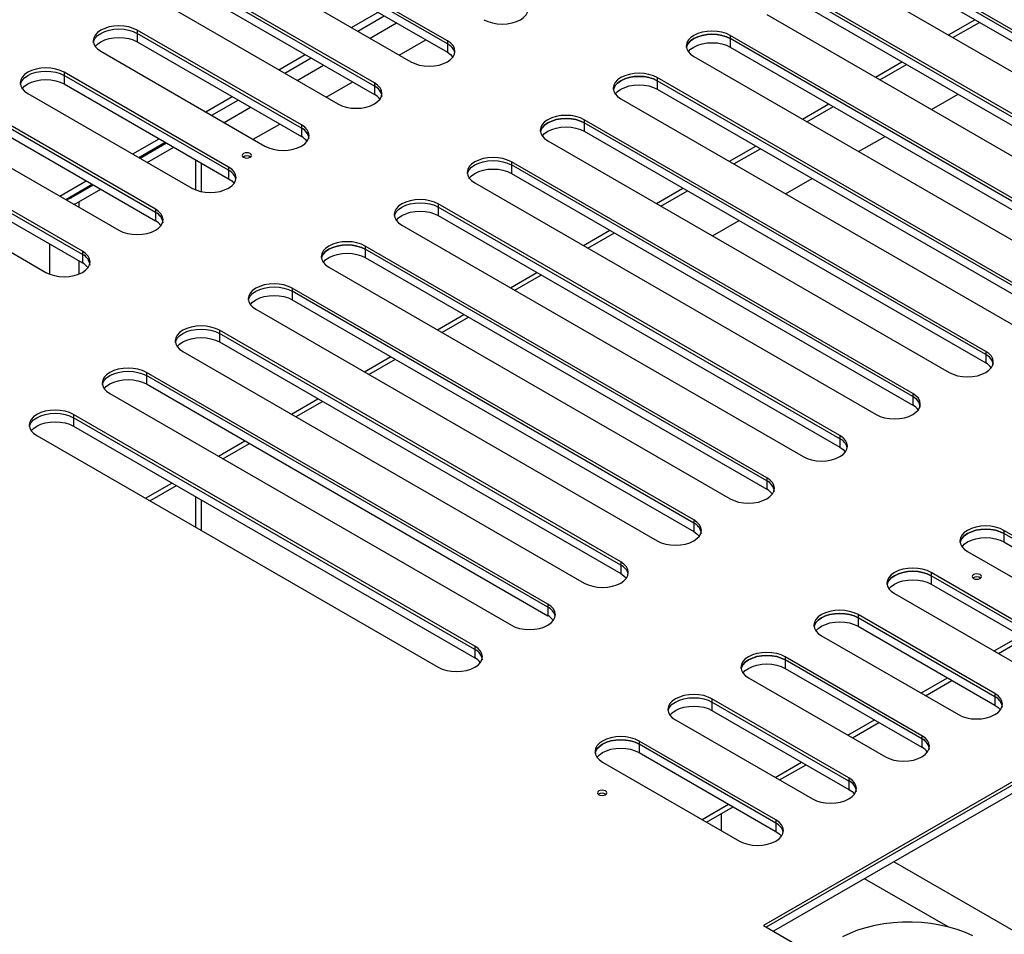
# Model space of a CAD drawing. Header units: millimetres. Extents: x 0 to 849, y 0 to 594.
# Tile 36 of 84: x 363 to 376, y 504 to 517. Entities that reach past the tile are written whole.
import ezdxf

# ---------------------------------------------------------------- set-up
doc = ezdxf.new("R2010")
doc.units = ezdxf.units.MM
doc.layers.add('TRAIT-FORT', color=4, linetype='Continuous', lineweight=25)

msp = doc.modelspace()

# ---------------------------------------------------------------- linework, layer by layer
at = {"layer": 'TRAIT-FORT', "color": 4, "linetype": 'Continuous', "lineweight": 25}
for p, q in [((368.47, 516.547), (366.197, 517.859)), ((368.47, 516.504), (366.197, 517.816)), ((366.197, 517.699), (368.47, 516.387)), ((379.96, 514.579), (374.404, 517.787)), ((379.96, 514.535), (374.404, 517.743)), ((365.692, 517.568), (367.965, 516.256)), ((374.404, 517.626), (379.96, 514.419)), ((373.899, 517.495), (379.455, 514.288)), ((367.46, 515.964), (365.187, 517.276)), ((367.46, 515.92), (365.187, 517.233)), ((378.95, 513.996), (373.394, 517.203)), ((378.95, 513.952), (373.394, 517.16)), ((365.187, 517.116), (367.46, 515.804)), ((373.394, 517.043), (378.95, 513.836)), ((364.682, 516.985), (366.954, 515.673)), ((367.144, 516.729), (367.51, 516.941)), ((367.228, 516.681), (367.594, 516.892)), ((372.889, 516.912), (378.445, 513.704)), ((367.399, 516.583), (367.765, 516.794)), ((375.402, 516.627), (375.768, 516.839)), ((375.465, 516.591), (375.831, 516.802)), ((366.449, 515.381), (364.177, 516.693)), ((364.177, 516.693), (364.177, 516.649)), ((366.449, 515.337), (364.177, 516.649)), ((364.177, 516.649), (364.177, 516.533)), ((377.94, 513.413), (372.384, 516.62)), ((372.384, 516.62), (372.384, 516.576)), ((377.94, 513.369), (372.384, 516.576)), ((372.384, 516.576), (372.384, 516.46)), ((364.177, 516.533), (366.449, 515.221)), ((367.803, 516.349), (368.169, 516.561)), ((368.47, 516.547), (368.47, 516.504)), ((368.47, 516.504), (368.47, 516.387)), ((372.384, 516.46), (377.94, 513.253)), ((363.671, 516.402), (365.944, 515.089)), ((366.134, 516.146), (366.5, 516.358)), ((366.218, 516.098), (366.584, 516.309)), ((371.879, 516.329), (377.435, 513.121)), ((366.388, 515.999), (366.755, 516.211)), ((374.392, 516.044), (374.758, 516.256)), ((374.455, 516.008), (374.821, 516.219)), ((365.439, 514.798), (363.166, 516.11)), ((363.166, 516.11), (363.166, 516.066)), ((365.439, 514.754), (363.166, 516.066)), ((363.166, 516.066), (363.166, 515.95)), ((376.93, 512.83), (371.374, 516.037)), ((371.374, 516.037), (371.374, 515.993)), ((363.166, 515.95), (365.439, 514.637)), ((366.793, 515.766), (367.159, 515.977)), ((367.46, 515.964), (367.46, 515.92)), ((367.46, 515.92), (367.46, 515.804)), ((376.93, 512.786), (371.374, 515.993)), ((371.374, 515.993), (371.374, 515.877)), ((362.661, 515.818), (364.934, 514.506)), ((365.124, 515.563), (365.49, 515.774)), ((371.374, 515.877), (376.93, 512.669)), ((375.17, 515.595), (375.537, 515.806)), ((365.208, 515.515), (365.574, 515.726)), ((365.378, 515.416), (365.744, 515.628)), ((370.869, 515.745), (376.425, 512.538)), ((373.382, 515.461), (373.748, 515.672)), ((373.445, 515.425), (373.811, 515.636)), ((364.429, 514.215), (362.156, 515.527)), ((364.429, 514.171), (362.156, 515.483)), ((362.156, 515.366), (364.429, 514.054)), ((365.782, 515.183), (366.149, 515.394)), ((366.449, 515.381), (366.449, 515.337)), ((375.92, 512.247), (370.364, 515.454)), ((370.364, 515.454), (370.364, 515.41)), ((375.92, 512.203), (370.364, 515.41)), ((370.364, 515.41), (370.364, 515.294)), ((361.651, 515.235), (363.924, 513.923)), ((366.449, 515.337), (366.449, 515.221)), ((370.364, 515.294), (375.92, 512.086)), ((374.16, 515.012), (374.526, 515.223)), ((364.114, 514.98), (364.48, 515.191)), ((364.197, 514.932), (364.564, 515.143)), ((364.215, 514.922), (364.581, 515.133)), ((369.859, 515.162), (375.414, 511.955)), ((372.372, 514.878), (372.738, 515.089)), ((363.419, 513.632), (361.146, 514.944)), ((364.316, 514.863), (364.682, 515.075)), ((372.434, 514.842), (372.801, 515.053)), ((363.419, 513.588), (361.146, 514.9)), ((364.985, 514.9), (364.985, 514.482)), ((365.068, 514.458), (365.068, 514.852)), ((374.909, 511.663), (369.354, 514.871)), ((369.354, 514.871), (369.354, 514.827)), ((374.909, 511.62), (369.354, 514.827)), ((369.354, 514.827), (369.354, 514.71)), ((361.146, 514.783), (363.419, 513.471)), ((365.439, 514.798), (365.439, 514.754)), ((365.439, 514.754), (365.439, 514.637)), ((369.354, 514.71), (374.909, 511.503)), ((360.641, 514.652), (362.914, 513.34)), ((363.104, 514.397), (363.47, 514.608)), ((363.187, 514.348), (363.553, 514.56)), ((363.267, 514.375), (363.571, 514.55)), ((368.848, 514.579), (374.404, 511.372)), ((373.15, 514.428), (373.516, 514.64)), ((363.368, 514.316), (363.672, 514.492)), ((371.362, 514.295), (371.728, 514.506)), ((371.424, 514.258), (371.79, 514.47)), ((363.267, 514.395), (363.267, 514.375)), ((363.368, 514.316), (363.368, 514.244)), ((373.899, 511.08), (368.343, 514.288)), ((368.343, 514.288), (368.343, 514.244)), ((364.429, 514.215), (364.429, 514.171)), ((364.429, 514.171), (364.429, 514.054)), ((373.899, 511.037), (368.343, 514.244)), ((368.343, 514.244), (368.343, 514.127)), ((368.343, 514.127), (373.899, 510.92)), ((367.838, 513.996), (373.394, 510.789)), ((372.14, 513.845), (372.506, 514.057)), ((370.351, 513.712), (370.718, 513.923)), ((370.414, 513.675), (370.78, 513.887)), ((362.964, 513.734), (362.964, 513.316)), ((363.419, 513.632), (363.419, 513.588)), ((363.419, 513.588), (363.419, 513.471)), ((372.889, 510.497), (367.333, 513.704)), ((367.333, 513.704), (367.333, 513.661)), ((372.889, 510.453), (367.333, 513.661)), ((367.333, 513.661), (367.333, 513.544)), ((363.368, 513.5), (363.368, 513.316)), ((367.333, 513.544), (372.889, 510.337)), ((366.828, 513.413), (372.384, 510.206)), ((369.341, 513.128), (369.707, 513.34)), ((369.404, 513.092), (369.77, 513.304)), ((371.879, 509.914), (366.323, 513.121)), ((366.323, 513.121), (366.323, 513.078)), ((371.879, 509.87), (366.323, 513.078)), ((366.323, 513.078), (366.323, 512.961)), ((366.323, 512.961), (371.879, 509.754)), ((365.818, 512.83), (371.374, 509.622)), ((368.331, 512.545), (368.697, 512.757)), ((368.394, 512.509), (368.76, 512.72)), ((370.869, 509.331), (365.313, 512.538)), ((365.313, 512.538), (365.313, 512.494)), ((370.869, 509.287), (365.313, 512.494)), ((365.313, 512.494), (365.313, 512.378)), ((365.313, 512.378), (370.869, 509.17)), ((364.808, 512.247), (370.364, 509.039)), ((375.92, 512.247), (375.92, 512.203)), ((367.321, 511.962), (367.687, 512.174)), ((367.384, 511.926), (367.75, 512.137)), ((375.92, 512.203), (375.92, 512.086)), ((369.859, 508.748), (364.303, 511.955)), ((364.303, 511.955), (364.303, 511.911)), ((369.859, 508.704), (364.303, 511.911)), ((364.303, 511.911), (364.303, 511.795)), ((385.988, 511.886), (372.842, 504.298)), ((385.988, 511.843), (372.88, 504.276)), ((364.303, 511.795), (369.859, 508.587)), ((385.988, 511.726), (372.981, 504.217)), ((363.798, 511.663), (369.354, 508.456)), ((366.311, 511.379), (366.677, 511.59)), ((366.374, 511.343), (366.74, 511.554)), ((374.909, 511.663), (374.909, 511.62)), ((374.909, 511.62), (374.909, 511.503)), ((368.848, 508.165), (363.293, 511.372)), ((363.293, 511.372), (363.293, 511.328)), ((368.848, 508.121), (363.293, 511.328)), ((363.293, 511.328), (363.293, 511.211)), ((363.293, 511.211), (368.848, 508.004)), ((362.788, 511.08), (368.343, 507.873)), ((365.301, 510.796), (365.667, 511.007)), ((373.899, 511.08), (373.899, 511.037)), ((373.899, 511.037), (373.899, 510.92)), ((365.363, 510.76), (365.73, 510.971)), ((372.889, 510.497), (372.889, 510.453)), ((372.889, 510.453), (372.889, 510.337)), ((364.29, 510.213), (364.657, 510.424)), ((364.353, 510.176), (364.719, 510.388)), ((364.985, 510.235), (364.985, 509.812)), ((365.068, 509.764), (365.068, 510.186)), ((371.879, 509.914), (371.879, 509.87)), ((371.879, 509.87), (371.879, 509.754)), ((378.066, 508.675), (376.172, 509.768)), ((376.172, 509.768), (376.172, 509.724)), ((378.066, 508.631), (376.172, 509.724)), ((376.172, 509.724), (376.172, 509.608)), ((376.172, 509.608), (378.066, 508.514)), ((375.667, 509.477), (377.561, 508.383)), ((370.869, 509.331), (370.869, 509.287)), ((370.869, 509.287), (370.869, 509.17)), ((377.056, 508.092), (375.162, 509.185)), ((375.162, 509.185), (375.162, 509.141)), ((377.056, 508.048), (375.162, 509.141)), ((375.162, 509.141), (375.162, 509.025)), ((375.162, 509.025), (377.056, 507.931)), ((374.657, 508.893), (376.551, 507.8)), ((369.859, 508.748), (369.859, 508.704)), ((369.859, 508.704), (369.859, 508.587)), ((376.046, 507.509), (374.152, 508.602)), ((374.152, 508.602), (374.152, 508.558)), ((376.046, 507.465), (374.152, 508.558)), ((374.152, 508.558), (374.152, 508.442)), ((374.152, 508.442), (376.046, 507.348)), ((373.647, 508.31), (375.541, 507.217)), ((376.034, 508.099), (376.4, 508.31)), ((376.096, 508.063), (376.462, 508.274)), ((368.848, 508.165), (368.848, 508.121)), ((368.848, 508.121), (368.848, 508.004)), ((375.036, 506.925), (373.142, 508.019)), ((373.142, 508.019), (373.142, 507.975)), ((375.036, 506.882), (373.142, 507.975)), ((373.142, 507.975), (373.142, 507.858)), ((373.142, 507.858), (375.036, 506.765)), ((372.637, 507.727), (374.531, 506.634)), ((375.023, 507.516), (375.39, 507.727)), ((375.086, 507.479), (375.452, 507.691)), ((376.046, 507.509), (376.046, 507.465)), ((376.046, 507.465), (376.046, 507.348)), ((374.025, 506.342), (372.131, 507.436)), ((372.131, 507.436), (372.131, 507.392)), ((374.025, 506.298), (372.131, 507.392)), ((372.131, 507.392), (372.131, 507.275)), ((372.131, 507.275), (374.025, 506.182)), ((371.626, 507.144), (373.52, 506.051)), ((374.013, 506.932), (374.379, 507.144)), ((374.076, 506.896), (374.442, 507.108)), ((375.036, 506.925), (375.036, 506.882)), ((373.015, 505.759), (371.121, 506.852)), ((371.121, 506.852), (371.121, 506.809)), ((373.015, 505.715), (371.121, 506.809)), ((371.121, 506.809), (371.121, 506.692)), ((375.036, 506.882), (375.036, 506.765)), ((371.121, 506.692), (373.015, 505.599)), ((370.616, 506.561), (372.51, 505.467)), ((373.003, 506.349), (373.369, 506.561)), ((373.066, 506.313), (373.432, 506.524)), ((374.025, 506.342), (374.025, 506.298)), ((374.025, 506.298), (374.025, 506.182)), ((371.993, 505.766), (372.359, 505.978)), ((372.056, 505.73), (372.422, 505.941)), ((372.258, 505.847), (372.258, 505.613)), ((373.015, 505.759), (373.015, 505.715)), ((373.015, 505.715), (373.015, 505.599)), ((379.739, 502.239), (374.647, 505.179)), ((375.401, 504.277), (374.243, 504.946)), ((372.842, 504.298), (373.595, 503.863))]:
    msp.add_line(p, q, dxfattribs=at)
at = {"layer": 'TRAIT-FORT', "color": 4, "linetype": 'Continuous', "lineweight": 25, "flags": 128}
for points in [[(368.975, 516.839), (369.029, 516.813), (369.091, 516.794), (369.158, 516.782), (369.227, 516.779), (369.297, 516.782), (369.364, 516.794), (369.426, 516.813), (369.48, 516.839), (369.524, 516.87), (369.557, 516.906), (369.578, 516.944), (369.584, 516.985), (369.578, 517.025), (369.557, 517.064), (369.524, 517.099), (369.48, 517.13)], [(364.177, 516.693), (364.122, 516.719), (364.061, 516.738), (363.994, 516.75), (363.924, 516.753), (363.854, 516.75), (363.787, 516.738), (363.726, 516.719), (363.671, 516.693), (363.627, 516.662), (363.594, 516.626), (363.574, 516.588), (363.567, 516.547), (363.574, 516.507), (363.594, 516.468), (363.627, 516.433), (363.671, 516.402)], [(363.569, 516.525), (363.574, 516.544), (363.594, 516.582), (363.627, 516.618), (363.671, 516.649), (363.726, 516.675), (363.787, 516.694), (363.854, 516.706), (363.924, 516.71), (363.994, 516.706), (364.061, 516.694), (364.122, 516.675), (364.177, 516.649)], [(363.597, 516.47), (363.627, 516.501), (363.671, 516.533), (363.726, 516.558), (363.787, 516.577), (363.854, 516.589), (363.924, 516.593), (363.994, 516.589), (364.061, 516.577), (364.122, 516.558), (364.177, 516.533)], [(372.384, 516.62), (372.33, 516.646), (372.268, 516.665), (372.201, 516.677), (372.131, 516.681), (372.062, 516.677), (371.995, 516.665), (371.933, 516.646), (371.879, 516.62), (371.835, 516.589), (371.802, 516.553), (371.781, 516.515), (371.774, 516.474), (371.781, 516.434), (371.802, 516.396), (371.835, 516.36), (371.879, 516.329)], [(372.384, 516.576), (372.33, 516.602), (372.268, 516.621), (372.201, 516.633), (372.131, 516.637), (372.062, 516.633), (371.995, 516.621), (371.933, 516.602), (371.879, 516.576), (371.835, 516.545), (371.802, 516.51), (371.781, 516.471), (371.776, 516.453)], [(371.776, 516.453), (371.781, 516.471), (371.802, 516.51), (371.835, 516.545), (371.879, 516.576), (371.933, 516.602), (371.995, 516.621), (372.062, 516.633), (372.131, 516.637), (372.201, 516.633), (372.268, 516.621), (372.33, 516.602), (372.384, 516.576)], [(367.965, 516.256), (368.019, 516.23), (368.08, 516.211), (368.147, 516.199), (368.217, 516.195), (368.287, 516.199), (368.354, 516.211), (368.416, 516.23), (368.47, 516.256), (368.514, 516.287), (368.547, 516.323), (368.567, 516.361), (368.574, 516.402), (368.567, 516.442), (368.547, 516.48), (368.514, 516.516), (368.47, 516.547)], [(371.804, 516.397), (371.835, 516.429), (371.879, 516.46), (371.933, 516.485), (371.995, 516.505), (372.062, 516.516), (372.131, 516.52), (372.201, 516.516), (372.268, 516.505), (372.33, 516.485), (372.384, 516.46)], [(368.47, 516.387), (368.514, 516.356), (368.542, 516.326)], [(363.166, 516.11), (363.112, 516.136), (363.05, 516.155), (362.983, 516.166), (362.914, 516.17), (362.844, 516.166), (362.777, 516.155), (362.715, 516.136), (362.661, 516.11), (362.617, 516.079), (362.584, 516.043), (362.564, 516.004), (362.557, 515.964), (362.564, 515.924), (362.584, 515.885), (362.617, 515.85), (362.661, 515.818)], [(362.559, 515.942), (362.564, 515.961), (362.584, 515.999), (362.617, 516.035), (362.661, 516.066), (362.715, 516.092), (362.777, 516.111), (362.844, 516.123), (362.914, 516.127), (362.983, 516.123), (363.05, 516.111), (363.112, 516.092), (363.166, 516.066)], [(371.374, 516.037), (371.32, 516.063), (371.258, 516.082), (371.191, 516.093), (371.121, 516.097), (371.052, 516.093), (370.985, 516.082), (370.923, 516.063), (370.869, 516.037), (370.824, 516.006), (370.791, 515.97), (370.771, 515.932), (370.764, 515.891), (370.771, 515.851), (370.791, 515.812), (370.824, 515.777), (370.869, 515.745)], [(371.374, 515.993), (371.32, 516.019), (371.258, 516.038), (371.191, 516.05), (371.121, 516.054), (371.052, 516.05), (370.985, 516.038), (370.923, 516.019), (370.869, 515.993), (370.824, 515.962), (370.791, 515.926), (370.771, 515.888), (370.766, 515.869)], [(370.766, 515.869), (370.771, 515.888), (370.791, 515.926), (370.824, 515.962), (370.869, 515.993), (370.923, 516.019), (370.985, 516.038), (371.052, 516.05), (371.121, 516.054), (371.191, 516.05), (371.258, 516.038), (371.32, 516.019), (371.374, 515.993)], [(362.581, 515.879), (362.584, 515.883), (362.617, 515.918), (362.661, 515.95), (362.715, 515.975), (362.777, 515.994), (362.844, 516.006), (362.914, 516.01), (362.983, 516.006), (363.05, 515.994), (363.112, 515.975), (363.166, 515.95)], [(366.954, 515.673), (367.009, 515.647), (367.07, 515.628), (367.137, 515.616), (367.207, 515.612), (367.277, 515.616), (367.344, 515.628), (367.405, 515.647), (367.46, 515.673), (367.504, 515.704), (367.537, 515.739), (367.557, 515.778), (367.564, 515.818), (367.557, 515.859), (367.537, 515.897), (367.504, 515.933), (367.46, 515.964)], [(370.79, 515.809), (370.791, 515.81), (370.824, 515.845), (370.869, 515.877), (370.923, 515.902), (370.985, 515.921), (371.052, 515.933), (371.121, 515.937), (371.191, 515.933), (371.258, 515.921), (371.32, 515.902), (371.374, 515.877)], [(370.364, 515.454), (370.31, 515.48), (370.248, 515.499), (370.181, 515.51), (370.111, 515.514), (370.041, 515.51), (369.974, 515.499), (369.913, 515.48), (369.859, 515.454), (369.814, 515.423), (369.781, 515.387), (369.761, 515.348), (369.754, 515.308), (369.761, 515.268), (369.781, 515.229), (369.814, 515.194), (369.859, 515.162)], [(365.944, 515.089), (365.998, 515.064), (366.06, 515.045), (366.127, 515.033), (366.197, 515.029), (366.266, 515.033), (366.333, 515.045), (366.395, 515.064), (366.449, 515.089), (366.494, 515.121), (366.527, 515.156), (366.547, 515.195), (366.554, 515.235), (366.547, 515.275), (366.527, 515.314), (366.494, 515.35), (366.449, 515.381)], [(370.364, 515.41), (370.31, 515.436), (370.248, 515.455), (370.181, 515.467), (370.111, 515.471), (370.041, 515.467), (369.974, 515.455), (369.913, 515.436), (369.859, 515.41), (369.814, 515.379), (369.781, 515.343), (369.761, 515.305), (369.756, 515.286)], [(369.756, 515.286), (369.761, 515.305), (369.781, 515.343), (369.814, 515.379), (369.859, 515.41), (369.913, 515.436), (369.974, 515.455), (370.041, 515.467), (370.111, 515.471), (370.181, 515.467), (370.248, 515.455), (370.31, 515.436), (370.364, 515.41)], [(369.782, 515.228), (369.814, 515.262), (369.859, 515.294), (369.913, 515.319), (369.974, 515.338), (370.041, 515.35), (370.111, 515.354), (370.181, 515.35), (370.248, 515.338), (370.31, 515.319), (370.364, 515.294)], [(365.739, 514.934), (365.753, 514.946), (365.758, 514.96), (365.753, 514.974), (365.739, 514.986), (365.718, 514.994), (365.694, 514.997), (365.669, 514.994), (365.648, 514.986), (365.634, 514.974), (365.629, 514.96), (365.634, 514.946), (365.648, 514.934), (365.669, 514.925), (365.694, 514.923), (365.718, 514.925), (365.739, 514.934)], [(369.354, 514.871), (369.299, 514.896), (369.238, 514.915), (369.171, 514.927), (369.101, 514.931), (369.031, 514.927), (368.964, 514.915), (368.903, 514.896), (368.848, 514.871), (368.804, 514.84), (368.771, 514.804), (368.751, 514.765), (368.744, 514.725), (368.751, 514.685), (368.771, 514.646), (368.804, 514.61), (368.848, 514.579)], [(368.746, 514.703), (368.751, 514.721), (368.771, 514.76), (368.804, 514.796), (368.848, 514.827), (368.903, 514.853), (368.964, 514.872), (369.031, 514.883), (369.101, 514.887), (369.171, 514.883), (369.238, 514.872), (369.299, 514.853), (369.354, 514.827)], [(364.934, 514.506), (364.988, 514.481), (365.05, 514.462), (365.117, 514.45), (365.187, 514.446), (365.256, 514.45), (365.323, 514.462), (365.385, 514.481), (365.439, 514.506), (365.484, 514.538), (365.517, 514.573), (365.537, 514.612), (365.544, 514.652), (365.537, 514.692), (365.517, 514.731), (365.484, 514.767), (365.439, 514.798)], [(368.77, 514.642), (368.771, 514.643), (368.804, 514.679), (368.848, 514.71), (368.903, 514.736), (368.964, 514.755), (369.031, 514.767), (369.101, 514.771), (369.171, 514.767), (369.238, 514.755), (369.299, 514.736), (369.354, 514.71)], [(365.439, 514.637), (365.484, 514.606), (365.516, 514.572)], [(363.296, 514.286), (363.325, 514.296), (363.368, 514.316)], [(368.343, 514.288), (368.289, 514.313), (368.228, 514.332), (368.161, 514.344), (368.091, 514.348), (368.021, 514.344), (367.954, 514.332), (367.892, 514.313), (367.838, 514.288), (367.794, 514.256), (367.761, 514.221), (367.741, 514.182), (367.734, 514.142), (367.741, 514.102), (367.761, 514.063), (367.794, 514.027), (367.838, 513.996)], [(367.736, 514.12), (367.741, 514.138), (367.761, 514.177), (367.794, 514.213), (367.838, 514.244), (367.892, 514.27), (367.954, 514.289), (368.021, 514.3), (368.091, 514.304), (368.161, 514.3), (368.228, 514.289), (368.289, 514.27), (368.343, 514.244)], [(363.924, 513.923), (363.978, 513.898), (364.04, 513.878), (364.107, 513.867), (364.177, 513.863), (364.246, 513.867), (364.313, 513.878), (364.375, 513.898), (364.429, 513.923), (364.473, 513.954), (364.506, 513.99), (364.527, 514.029), (364.534, 514.069), (364.527, 514.109), (364.506, 514.148), (364.473, 514.183), (364.429, 514.215)], [(367.76, 514.059), (367.761, 514.06), (367.794, 514.096), (367.838, 514.127), (367.892, 514.153), (367.954, 514.172), (368.021, 514.184), (368.091, 514.188), (368.161, 514.184), (368.228, 514.172), (368.289, 514.153), (368.343, 514.127)], [(367.333, 513.704), (367.279, 513.73), (367.217, 513.749), (367.15, 513.761), (367.081, 513.765), (367.011, 513.761), (366.944, 513.749), (366.882, 513.73), (366.828, 513.704), (366.784, 513.673), (366.751, 513.638), (366.73, 513.599), (366.724, 513.559), (366.73, 513.518), (366.751, 513.48), (366.784, 513.444), (366.828, 513.413)], [(367.333, 513.661), (367.279, 513.686), (367.217, 513.705), (367.15, 513.717), (367.081, 513.721), (367.011, 513.717), (366.944, 513.705), (366.882, 513.686), (366.828, 513.661), (366.784, 513.629), (366.751, 513.594), (366.73, 513.555), (366.726, 513.537)], [(366.726, 513.537), (366.73, 513.555), (366.751, 513.594), (366.784, 513.629), (366.828, 513.661), (366.882, 513.686), (366.944, 513.705), (367.011, 513.717), (367.081, 513.721), (367.15, 513.717), (367.217, 513.705), (367.279, 513.686), (367.333, 513.661)], [(362.914, 513.34), (362.968, 513.314), (363.03, 513.295), (363.097, 513.284), (363.166, 513.28), (363.236, 513.284), (363.303, 513.295), (363.365, 513.314), (363.419, 513.34), (363.463, 513.371), (363.496, 513.407), (363.517, 513.446), (363.524, 513.486), (363.517, 513.526), (363.496, 513.565), (363.463, 513.6), (363.419, 513.632)], [(366.752, 513.478), (366.784, 513.513), (366.828, 513.544), (366.882, 513.57), (366.944, 513.589), (367.011, 513.601), (367.081, 513.604), (367.15, 513.601), (367.217, 513.589), (367.279, 513.57), (367.333, 513.544)], [(366.323, 513.121), (366.269, 513.147), (366.207, 513.166), (366.14, 513.178), (366.071, 513.182), (366.001, 513.178), (365.934, 513.166), (365.872, 513.147), (365.818, 513.121), (365.774, 513.09), (365.741, 513.054), (365.72, 513.016), (365.713, 512.976), (365.72, 512.935), (365.741, 512.897), (365.774, 512.861), (365.818, 512.83)], [(365.715, 512.954), (365.72, 512.972), (365.741, 513.011), (365.774, 513.046), (365.818, 513.078), (365.872, 513.103), (365.934, 513.122), (366.001, 513.134), (366.071, 513.138), (366.14, 513.134), (366.207, 513.122), (366.269, 513.103), (366.323, 513.078)], [(365.742, 512.895), (365.774, 512.93), (365.818, 512.961), (365.872, 512.987), (365.934, 513.006), (366.001, 513.017), (366.071, 513.021), (366.14, 513.017), (366.207, 513.006), (366.269, 512.987), (366.323, 512.961)], [(365.313, 512.538), (365.259, 512.564), (365.197, 512.583), (365.13, 512.595), (365.06, 512.599), (364.991, 512.595), (364.924, 512.583), (364.862, 512.564), (364.808, 512.538), (364.763, 512.507), (364.73, 512.471), (364.71, 512.433), (364.703, 512.392), (364.71, 512.352), (364.73, 512.313), (364.763, 512.278), (364.808, 512.247)], [(364.705, 512.371), (364.71, 512.389), (364.73, 512.428), (364.763, 512.463), (364.808, 512.494), (364.862, 512.52), (364.924, 512.539), (364.991, 512.551), (365.06, 512.555), (365.13, 512.551), (365.197, 512.539), (365.259, 512.52), (365.313, 512.494)], [(364.731, 512.312), (364.763, 512.347), (364.808, 512.378), (364.862, 512.403), (364.924, 512.422), (364.991, 512.434), (365.06, 512.438), (365.13, 512.434), (365.197, 512.422), (365.259, 512.403), (365.313, 512.378)], [(375.414, 511.955), (375.469, 511.929), (375.53, 511.91), (375.597, 511.899), (375.667, 511.895), (375.737, 511.899), (375.804, 511.91), (375.865, 511.929), (375.92, 511.955), (375.964, 511.986), (375.997, 512.022), (376.017, 512.061), (376.024, 512.101), (376.017, 512.141), (375.997, 512.18), (375.964, 512.215), (375.92, 512.247)], [(364.303, 511.955), (364.249, 511.981), (364.187, 512), (364.12, 512.011), (364.05, 512.015), (363.981, 512.011), (363.914, 512), (363.852, 511.981), (363.798, 511.955), (363.753, 511.924), (363.72, 511.888), (363.7, 511.849), (363.693, 511.809), (363.7, 511.769), (363.72, 511.73), (363.753, 511.695), (363.798, 511.663)], [(363.695, 511.787), (363.7, 511.806), (363.72, 511.844), (363.753, 511.88), (363.798, 511.911), (363.852, 511.937), (363.914, 511.956), (363.981, 511.968), (364.05, 511.972), (364.12, 511.968), (364.187, 511.956), (364.249, 511.937), (364.303, 511.911)], [(363.721, 511.729), (363.753, 511.763), (363.798, 511.795), (363.852, 511.82), (363.914, 511.839), (363.981, 511.851), (364.05, 511.855), (364.12, 511.851), (364.187, 511.839), (364.249, 511.82), (364.303, 511.795)], [(374.404, 511.372), (374.458, 511.346), (374.52, 511.327), (374.587, 511.315), (374.657, 511.311), (374.727, 511.315), (374.794, 511.327), (374.855, 511.346), (374.909, 511.372), (374.954, 511.403), (374.987, 511.439), (375.007, 511.477), (375.014, 511.518), (375.007, 511.558), (374.987, 511.597), (374.954, 511.632), (374.909, 511.663)], [(363.293, 511.372), (363.239, 511.398), (363.177, 511.417), (363.11, 511.428), (363.04, 511.432), (362.97, 511.428), (362.903, 511.417), (362.842, 511.398), (362.788, 511.372), (362.743, 511.341), (362.71, 511.305), (362.69, 511.266), (362.683, 511.226), (362.69, 511.186), (362.71, 511.147), (362.743, 511.112), (362.788, 511.08)], [(362.685, 511.204), (362.69, 511.223), (362.71, 511.261), (362.743, 511.297), (362.788, 511.328), (362.842, 511.354), (362.903, 511.373), (362.97, 511.385), (363.04, 511.389), (363.11, 511.385), (363.177, 511.373), (363.239, 511.354), (363.293, 511.328)], [(362.711, 511.146), (362.743, 511.18), (362.788, 511.211), (362.842, 511.237), (362.903, 511.256), (362.97, 511.268), (363.04, 511.272), (363.11, 511.268), (363.177, 511.256), (363.239, 511.237), (363.293, 511.211)], [(373.394, 510.789), (373.448, 510.763), (373.51, 510.744), (373.577, 510.732), (373.647, 510.728), (373.716, 510.732), (373.783, 510.744), (373.845, 510.763), (373.899, 510.789), (373.944, 510.82), (373.977, 510.856), (373.997, 510.894), (374.004, 510.935), (373.997, 510.975), (373.977, 511.013), (373.944, 511.049), (373.899, 511.08)], [(373.899, 510.92), (373.944, 510.889), (373.974, 510.857)], [(372.384, 510.206), (372.438, 510.18), (372.5, 510.161), (372.567, 510.149), (372.637, 510.145), (372.706, 510.149), (372.773, 510.161), (372.835, 510.18), (372.889, 510.206), (372.933, 510.237), (372.966, 510.272), (372.987, 510.311), (372.994, 510.351), (372.987, 510.392), (372.966, 510.43), (372.933, 510.466), (372.889, 510.497)], [(371.374, 509.622), (371.428, 509.597), (371.49, 509.578), (371.557, 509.566), (371.626, 509.562), (371.696, 509.566), (371.763, 509.578), (371.825, 509.597), (371.879, 509.622), (371.923, 509.654), (371.956, 509.689), (371.977, 509.728), (371.984, 509.768), (371.977, 509.808), (371.956, 509.847), (371.923, 509.883), (371.879, 509.914)], [(376.172, 509.768), (376.118, 509.794), (376.056, 509.813), (375.989, 509.825), (375.92, 509.829), (375.85, 509.825), (375.783, 509.813), (375.721, 509.794), (375.667, 509.768), (375.623, 509.737), (375.59, 509.701), (375.569, 509.663), (375.562, 509.622), (375.569, 509.582), (375.59, 509.544), (375.623, 509.508), (375.667, 509.477)], [(376.172, 509.724), (376.118, 509.75), (376.056, 509.769), (375.989, 509.781), (375.92, 509.785), (375.85, 509.781), (375.783, 509.769), (375.721, 509.75), (375.667, 509.724), (375.623, 509.693), (375.59, 509.658), (375.569, 509.619), (375.564, 509.601)], [(375.564, 509.601), (375.569, 509.619), (375.59, 509.658), (375.623, 509.693), (375.667, 509.724), (375.721, 509.75), (375.783, 509.769), (375.85, 509.781), (375.92, 509.785), (375.989, 509.781), (376.056, 509.769), (376.118, 509.75), (376.172, 509.724)], [(371.879, 509.754), (371.923, 509.722), (371.955, 509.688)], [(375.591, 509.542), (375.623, 509.577), (375.667, 509.608), (375.721, 509.633), (375.783, 509.653), (375.85, 509.664), (375.92, 509.668), (375.989, 509.664), (376.056, 509.653), (376.118, 509.633), (376.172, 509.608)], [(370.364, 509.039), (370.418, 509.014), (370.48, 508.995), (370.547, 508.983), (370.616, 508.979), (370.686, 508.983), (370.753, 508.995), (370.815, 509.014), (370.869, 509.039), (370.913, 509.071), (370.946, 509.106), (370.967, 509.145), (370.973, 509.185), (370.967, 509.225), (370.946, 509.264), (370.913, 509.3), (370.869, 509.331)], [(375.162, 509.185), (375.108, 509.211), (375.046, 509.23), (374.979, 509.241), (374.909, 509.245), (374.84, 509.241), (374.773, 509.23), (374.711, 509.211), (374.657, 509.185), (374.612, 509.154), (374.579, 509.118), (374.559, 509.08), (374.552, 509.039), (374.559, 508.999), (374.579, 508.96), (374.612, 508.925), (374.657, 508.893)], [(370.869, 509.17), (370.913, 509.139), (370.941, 509.11)], [(375.162, 509.141), (375.108, 509.167), (375.046, 509.186), (374.979, 509.198), (374.909, 509.202), (374.84, 509.198), (374.773, 509.186), (374.711, 509.167), (374.657, 509.141), (374.612, 509.11), (374.579, 509.074), (374.559, 509.036), (374.554, 509.017)], [(374.554, 509.017), (374.559, 509.036), (374.579, 509.074), (374.612, 509.11), (374.657, 509.141), (374.711, 509.167), (374.773, 509.186), (374.84, 509.198), (374.909, 509.202), (374.979, 509.198), (375.046, 509.186), (375.108, 509.167), (375.162, 509.141)], [(374.58, 508.959), (374.612, 508.993), (374.657, 509.025), (374.711, 509.05), (374.773, 509.069), (374.84, 509.081), (374.909, 509.085), (374.979, 509.081), (375.046, 509.069), (375.108, 509.05), (375.162, 509.025)], [(375.84, 509.102), (375.854, 509.114), (375.859, 509.128), (375.854, 509.142), (375.84, 509.155), (375.82, 509.163), (375.795, 509.165), (375.77, 509.163), (375.75, 509.155), (375.736, 509.142), (375.731, 509.128), (375.736, 509.114), (375.75, 509.102), (375.77, 509.094), (375.795, 509.091), (375.82, 509.094), (375.84, 509.102)], [(369.354, 508.456), (369.408, 508.43), (369.469, 508.411), (369.536, 508.4), (369.606, 508.396), (369.676, 508.4), (369.743, 508.411), (369.804, 508.43), (369.859, 508.456), (369.903, 508.487), (369.936, 508.523), (369.956, 508.562), (369.963, 508.602), (369.956, 508.642), (369.936, 508.681), (369.903, 508.716), (369.859, 508.748)], [(374.152, 508.602), (374.098, 508.628), (374.036, 508.647), (373.969, 508.658), (373.899, 508.662), (373.83, 508.658), (373.763, 508.647), (373.701, 508.628), (373.647, 508.602), (373.602, 508.571), (373.569, 508.535), (373.549, 508.496), (373.542, 508.456), (373.549, 508.416), (373.569, 508.377), (373.602, 508.342), (373.647, 508.31)], [(374.152, 508.558), (374.098, 508.584), (374.036, 508.603), (373.969, 508.615), (373.899, 508.619), (373.83, 508.615), (373.763, 508.603), (373.701, 508.584), (373.647, 508.558), (373.602, 508.527), (373.569, 508.491), (373.549, 508.453), (373.544, 508.434)], [(373.544, 508.434), (373.549, 508.453), (373.569, 508.491), (373.602, 508.527), (373.647, 508.558), (373.701, 508.584), (373.763, 508.603), (373.83, 508.615), (373.899, 508.619), (373.969, 508.615), (374.036, 508.603), (374.098, 508.584), (374.152, 508.558)], [(373.57, 508.376), (373.602, 508.41), (373.647, 508.442), (373.701, 508.467), (373.763, 508.486), (373.83, 508.498), (373.899, 508.502), (373.969, 508.498), (374.036, 508.486), (374.098, 508.467), (374.152, 508.442)], [(368.343, 507.873), (368.398, 507.847), (368.459, 507.828), (368.526, 507.817), (368.596, 507.813), (368.666, 507.817), (368.733, 507.828), (368.794, 507.847), (368.848, 507.873), (368.893, 507.904), (368.926, 507.94), (368.946, 507.979), (368.953, 508.019), (368.946, 508.059), (368.926, 508.098), (368.893, 508.133), (368.848, 508.165)], [(373.142, 508.019), (373.087, 508.044), (373.026, 508.063), (372.959, 508.075), (372.889, 508.079), (372.819, 508.075), (372.752, 508.063), (372.691, 508.044), (372.637, 508.019), (372.592, 507.988), (372.559, 507.952), (372.539, 507.913), (372.532, 507.873), (372.539, 507.833), (372.559, 507.794), (372.592, 507.758), (372.637, 507.727)], [(373.142, 507.975), (373.087, 508.001), (373.026, 508.02), (372.959, 508.031), (372.889, 508.035), (372.819, 508.031), (372.752, 508.02), (372.691, 508.001), (372.637, 507.975), (372.592, 507.944), (372.559, 507.908), (372.539, 507.869), (372.534, 507.851)], [(372.534, 507.851), (372.539, 507.869), (372.559, 507.908), (372.592, 507.944), (372.637, 507.975), (372.691, 508.001), (372.752, 508.02), (372.819, 508.031), (372.889, 508.035), (372.959, 508.031), (373.026, 508.02), (373.087, 508.001), (373.142, 507.975)], [(372.558, 507.79), (372.559, 507.791), (372.592, 507.827), (372.637, 507.858), (372.691, 507.884), (372.752, 507.903), (372.819, 507.915), (372.889, 507.919), (372.959, 507.915), (373.026, 507.903), (373.087, 507.884), (373.142, 507.858)], [(372.131, 507.436), (372.077, 507.461), (372.016, 507.48), (371.949, 507.492), (371.879, 507.496), (371.809, 507.492), (371.742, 507.48), (371.681, 507.461), (371.626, 507.436), (371.582, 507.404), (371.549, 507.369), (371.529, 507.33), (371.522, 507.29), (371.529, 507.25), (371.549, 507.211), (371.582, 507.175), (371.626, 507.144)], [(371.524, 507.268), (371.529, 507.286), (371.549, 507.325), (371.582, 507.361), (371.626, 507.392), (371.681, 507.418), (371.742, 507.437), (371.809, 507.448), (371.879, 507.452), (371.949, 507.448), (372.016, 507.437), (372.077, 507.418), (372.131, 507.392)], [(375.541, 507.217), (375.595, 507.191), (375.657, 507.172), (375.724, 507.161), (375.793, 507.157), (375.863, 507.161), (375.93, 507.172), (375.992, 507.191), (376.046, 507.217), (376.09, 507.248), (376.123, 507.284), (376.144, 507.323), (376.15, 507.363), (376.144, 507.403), (376.123, 507.442), (376.09, 507.477), (376.046, 507.509)], [(371.554, 507.215), (371.582, 507.244), (371.626, 507.275), (371.681, 507.301), (371.742, 507.32), (371.809, 507.332), (371.879, 507.336), (371.949, 507.332), (372.016, 507.32), (372.077, 507.301), (372.131, 507.275)], [(376.046, 507.348), (376.09, 507.317), (376.122, 507.283)], [(371.121, 506.852), (371.067, 506.878), (371.005, 506.897), (370.938, 506.909), (370.869, 506.913), (370.799, 506.909), (370.732, 506.897), (370.67, 506.878), (370.616, 506.852), (370.572, 506.821), (370.539, 506.786), (370.518, 506.747), (370.512, 506.707), (370.518, 506.666), (370.539, 506.628), (370.572, 506.592), (370.616, 506.561)], [(374.531, 506.634), (374.585, 506.608), (374.646, 506.589), (374.713, 506.577), (374.783, 506.573), (374.853, 506.577), (374.92, 506.589), (374.982, 506.608), (375.036, 506.634), (375.08, 506.665), (375.113, 506.701), (375.133, 506.739), (375.14, 506.78), (375.133, 506.82), (375.113, 506.858), (375.08, 506.894), (375.036, 506.925)], [(371.121, 506.809), (371.067, 506.834), (371.005, 506.853), (370.938, 506.865), (370.869, 506.869), (370.799, 506.865), (370.732, 506.853), (370.67, 506.834), (370.616, 506.809), (370.572, 506.777), (370.539, 506.742), (370.518, 506.703), (370.514, 506.685)], [(370.514, 506.685), (370.518, 506.703), (370.539, 506.742), (370.572, 506.777), (370.616, 506.809), (370.67, 506.834), (370.732, 506.853), (370.799, 506.865), (370.869, 506.869), (370.938, 506.865), (371.005, 506.853), (371.067, 506.834), (371.121, 506.809)], [(370.54, 506.626), (370.572, 506.661), (370.616, 506.692), (370.67, 506.718), (370.732, 506.737), (370.799, 506.749), (370.869, 506.752), (370.938, 506.749), (371.005, 506.737), (371.067, 506.718), (371.121, 506.692)], [(373.52, 506.051), (373.575, 506.025), (373.636, 506.006), (373.703, 505.994), (373.773, 505.99), (373.843, 505.994), (373.91, 506.006), (373.971, 506.025), (374.025, 506.051), (374.07, 506.082), (374.103, 506.118), (374.123, 506.156), (374.13, 506.196), (374.123, 506.237), (374.103, 506.275), (374.07, 506.311), (374.025, 506.342)], [(370.655, 506.108), (370.669, 506.12), (370.674, 506.135), (370.669, 506.149), (370.655, 506.161), (370.634, 506.169), (370.609, 506.172), (370.585, 506.169), (370.564, 506.161), (370.55, 506.149), (370.545, 506.135), (370.55, 506.12), (370.564, 506.108), (370.585, 506.1), (370.609, 506.098), (370.634, 506.1), (370.655, 506.108)], [(374.025, 506.182), (374.07, 506.151), (374.1, 506.119)], [(372.51, 505.467), (372.564, 505.442), (372.626, 505.423), (372.693, 505.411), (372.763, 505.407), (372.832, 505.411), (372.899, 505.423), (372.961, 505.442), (373.015, 505.467), (373.06, 505.499), (373.093, 505.534), (373.113, 505.573), (373.12, 505.613), (373.113, 505.654), (373.093, 505.692), (373.06, 505.728), (373.015, 505.759)], [(373.015, 505.599), (373.06, 505.567), (373.092, 505.533)], [(375.74, 504.153), (375.637, 504.2), (375.526, 504.241), (375.409, 504.275), (375.286, 504.303), (375.16, 504.324), (375.03, 504.338), (374.899, 504.344), (374.768, 504.343), (374.637, 504.335), (374.509, 504.319), (374.383, 504.297), (374.262, 504.267), (374.146, 504.231), (374.037, 504.189), (373.936, 504.141)]]:
    msp.add_lwpolyline(points, dxfattribs=at)
at = {"layer": 'TRAIT-FORT', "color": 4, "linetype": 'Continuous', "lineweight": 25}
for centre, radius, start, end in [((368.389, 516.333), 0.189, 14.4181, 64.8246), ((367.385, 515.757), 0.18, 5.6948, 65.6253), ((367.379, 515.749), 0.189, 14.418, 64.8246), ((367.351, 515.6), 0.231, 35.9692, 61.9685), ((366.375, 515.174), 0.18, 5.6948, 65.6253), ((366.369, 515.166), 0.189, 14.418, 64.8246), ((366.342, 515.018), 0.229, 35.0676, 62.0436), ((365.694, 514.864), 0.0901, 54.8009, 125.1991), ((365.359, 514.583), 0.189, 14.4181, 64.8246), ((363.174, 514.548), 0.197, 275.7453, 298.3335), ((364.355, 514.007), 0.18, 5.6948, 65.6253), ((364.349, 514), 0.189, 14.418, 64.8246), ((364.321, 513.851), 0.231, 35.974, 61.9681), ((363.345, 513.424), 0.18, 5.6948, 65.6253), ((363.339, 513.417), 0.189, 14.418, 64.8246), ((363.31, 513.267), 0.231, 35.9756, 61.968), ((375.845, 512.039), 0.18, 5.6948, 65.6253), ((375.839, 512.032), 0.189, 14.418, 64.8246), ((375.812, 511.884), 0.229, 35.0373, 62.0461), ((374.835, 511.456), 0.18, 5.6948, 65.6253), ((374.829, 511.449), 0.189, 14.418, 64.8246), ((374.801, 511.299), 0.231, 35.9573, 61.9695), ((373.819, 510.866), 0.189, 14.4182, 64.8246), ((372.815, 510.29), 0.18, 5.6948, 65.6253), ((372.809, 510.282), 0.189, 14.418, 64.8246), ((372.781, 510.133), 0.231, 35.9605, 61.9692), ((371.805, 509.707), 0.18, 5.6948, 65.6253), ((371.799, 509.699), 0.189, 14.418, 64.8246), ((370.788, 509.116), 0.189, 14.4182, 64.8246), ((375.795, 509.033), 0.0901, 54.8009, 125.1991), ((369.778, 508.533), 0.189, 14.4182, 64.8246), ((369.75, 508.384), 0.231, 35.9654, 61.9688), ((368.774, 507.957), 0.18, 5.6948, 65.6253), ((368.768, 507.95), 0.189, 14.418, 64.8246), ((368.74, 507.8), 0.231, 35.967, 61.9687), ((375.972, 507.301), 0.18, 5.6948, 65.6253), ((375.965, 507.294), 0.189, 14.418, 64.8246), ((374.962, 506.718), 0.18, 5.6948, 65.6253), ((374.955, 506.711), 0.189, 14.418, 64.8246), ((374.928, 506.563), 0.229, 35.0401, 62.0459), ((373.951, 506.135), 0.18, 5.6948, 65.6253), ((373.945, 506.128), 0.189, 14.418, 64.8246), ((370.609, 506.039), 0.0901, 54.8009, 125.1991), ((372.935, 505.544), 0.189, 14.418, 64.8246)]:
    msp.add_arc(centre, radius, start, end, dxfattribs=at)

doc.saveas('drawing.dxf')
